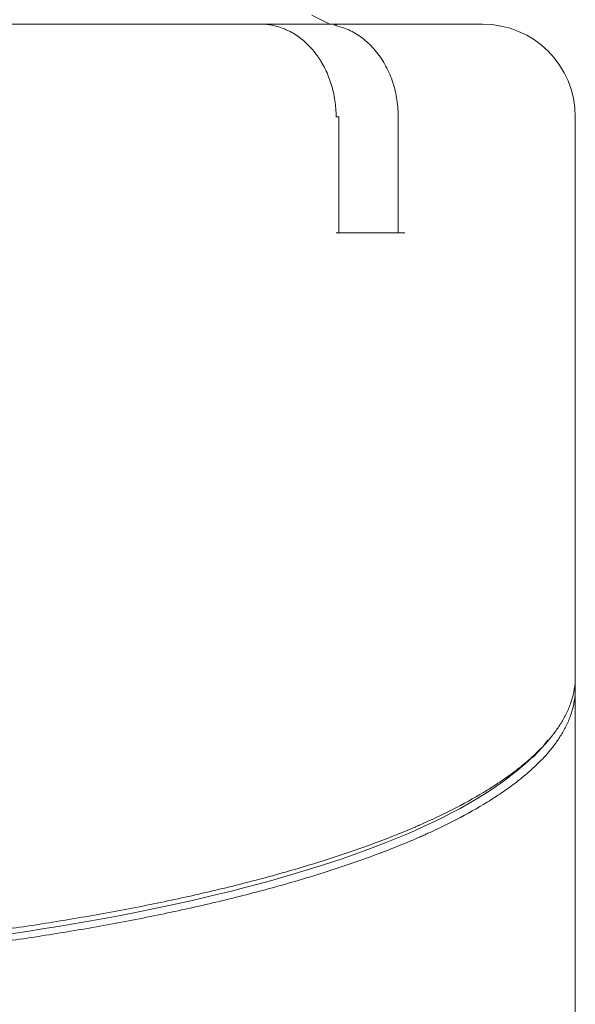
# Model space of a CAD drawing. Header units: millimetres. Extents: x 25069 to 61396, y 8621 to 21558.
# Tile 20 of 256: x 26643 to 26691, y 14600 to 14685. Entities that reach past the tile are written whole.
import ezdxf

# ---------------------------------------------------------------- set-up
doc = ezdxf.new("R2010")
doc.units = ezdxf.units.MM
doc.layers.add('9', color=7, linetype='Continuous')

msp = doc.modelspace()

# ---------------------------------------------------------------- linework, layer by layer
at = {"layer": '9', "color": 7, "linetype": 'Continuous', "lineweight": 18}
for p, q in [((26669.674, 14684.731), (26668.123, 14685.494)), ((26633.913, 14684.731), (26663.738, 14684.731)), ((26663.692, 14684.731), (26669.52, 14684.731)), ((26669.52, 14684.731), (26682.822, 14684.731)), ((26670.432, 14676.731), (26670.209, 14676.731)), ((26670.432, 14666.731), (26670.432, 14676.731)), ((26690.822, 14628.477), (26690.822, 14676.731)), ((26676.132, 14666.731), (26670.209, 14666.731)), ((26690.822, 14628.477), (26690.822, 14627.442)), ((26690.822, 14627.442), (26690.822, 14485.831))]:
    msp.add_line(p, q, dxfattribs=at)
at = {"layer": '9', "color": 7, "linetype": 'Continuous', "lineweight": 13}
for p, q in [((26669.532, 14684.731), (26682.822, 14684.731)), ((26675.565, 14676.731), (26675.565, 14666.731))]:
    msp.add_line(p, q, dxfattribs=at)
at = {"layer": '9', "color": 7, "linetype": 'Continuous', "lineweight": 18}
msp.add_arc((26682.822, 14676.731), 8, 0, 90, dxfattribs=at)
for points, degree in [([(26664.558, 14684.659), (26664.412, 14684.683), (26664.13, 14684.719), (26663.866, 14684.731), (26663.738, 14684.731)], 3), ([(26687.14, 14621.51), (26687.641, 14622.006), (26688.084, 14622.507), (26688.468, 14623.011)], 3), ([(26687.187, 14621.626), (26687.714, 14622.152)], 1)]:
    msp.add_open_spline(points, degree=degree, dxfattribs=at)
for points, knots in [([(26670.209, 14676.731), (26670.209, 14676.972), (26670.2, 14677.212), (26670.165, 14677.688), (26670.113, 14678.16), (26670.026, 14678.625), (26669.948, 14678.971), (26669.92, 14679.085), (26669.875, 14679.257), (26669.859, 14679.314), (26669.827, 14679.428), (26669.81, 14679.485), (26669.724, 14679.766), (26669.647, 14679.986), (26669.478, 14680.416), (26669.294, 14680.835), (26669.08, 14681.234), (26668.908, 14681.525), (26668.848, 14681.62), (26668.726, 14681.809), (26668.663, 14681.902), (26668.469, 14682.173), (26668.334, 14682.347), (26668.122, 14682.595), (26668.013, 14682.717), (26667.901, 14682.834), (26667.826, 14682.911), (26667.788, 14682.95), (26667.596, 14683.137), (26667.438, 14683.278), (26667.113, 14683.54), (26666.78, 14683.784), (26666.43, 14683.991), (26666.161, 14684.132), (26666.071, 14684.177), (26665.933, 14684.24), (26665.887, 14684.261), (26665.794, 14684.301), (26665.748, 14684.32), (26665.515, 14684.413), (26665.138, 14684.54), (26664.752, 14684.626), (26664.558, 14684.659)], [0, 0, 0, 0, 0.0625, 0.0625, 0.125, 0.1875, 0.1875, 0.21875, 0.21875, 0.234375, 0.234375, 0.25, 0.25, 0.3125, 0.3125, 0.375, 0.4375, 0.4375, 0.46875, 0.46875, 0.5, 0.5, 0.5625, 0.5625, 0.59375, 0.609375, 0.609375, 0.625, 0.625, 0.6875, 0.6875, 0.75, 0.8125, 0.8125, 0.84375, 0.84375, 0.859375, 0.859375, 0.875, 0.875, 0.9375, 1, 1, 1, 1]), ([(26669.52, 14684.731), (26669.586, 14684.731), (26669.652, 14684.73), (26669.782, 14684.726), (26669.846, 14684.723), (26670.037, 14684.71), (26670.162, 14684.698), (26670.283, 14684.681)], [0, 0, 0, 0, 0.25, 0.25, 0.5, 0.5, 1, 1, 1, 1]), ([(26641.033, 14606.611), (26642.733, 14606.846), (26644.426, 14607.099), (26647.787, 14607.641), (26649.455, 14607.93), (26652.755, 14608.543), (26654.386, 14608.868), (26657.601, 14609.553), (26659.183, 14609.913), (26662.286, 14610.67), (26663.807, 14611.066), (26666.771, 14611.894), (26668.215, 14612.326), (26671.012, 14613.225), (26672.366, 14613.693), (26674.316, 14614.421), (26674.953, 14614.668), (26675.887, 14615.046), (26676.349, 14615.236), (26676.878, 14615.461), (26677.14, 14615.575), (26677.271, 14615.632), (26677.336, 14615.66), (26677.368, 14615.674), (26677.385, 14615.681), (26677.393, 14615.685), (26677.397, 14615.687), (26677.399, 14615.688), (26677.4, 14615.688), (26677.4, 14615.688), (26677.401, 14615.688), (26677.401, 14615.689), (26678.372, 14616.115), (26679.324, 14616.563), (26681.17, 14617.502), (26682.062, 14617.993), (26683.338, 14618.762), (26684.168, 14619.285), (26685.339, 14620.102), (26686.064, 14620.669), (26686.585, 14621.101), (26686.839, 14621.32), (26687.125, 14621.578), (26687.266, 14621.708), (26687.335, 14621.773), (26687.369, 14621.806), (26687.387, 14621.823), (26687.395, 14621.831), (26687.4, 14621.835), (26687.402, 14621.837), (26687.403, 14621.838), (26687.403, 14621.838), (26687.404, 14621.839), (26687.404, 14621.839), (26687.404, 14621.839), (26687.404, 14621.839), (26687.404, 14621.839), (26687.594, 14622.02), (26687.788, 14622.213), (26688.177, 14622.622), (26688.372, 14622.839), (26688.758, 14623.297), (26688.948, 14623.537), (26689.315, 14624.043), (26689.492, 14624.307), (26689.824, 14624.861), (26689.98, 14625.149), (26690.259, 14625.75), (26690.384, 14626.063), (26690.592, 14626.711), (26690.675, 14627.048), (26690.79, 14627.744), (26690.822, 14628.105), (26690.822, 14628.477)], [0, 0, 0, 0, 0.0625, 0.0625, 0.125, 0.125, 0.1875, 0.1875, 0.25, 0.25, 0.3125, 0.3125, 0.375, 0.375, 0.4375, 0.4375, 0.46875, 0.46875, 0.484375, 0.492187, 0.496094, 0.498047, 0.499023, 0.499512, 0.499756, 0.499878, 0.499939, 0.499969, 0.499985, 0.499992, 0.499992, 0.5, 0.5, 0.5625, 0.5625, 0.625, 0.625, 0.65625, 0.6875, 0.71875, 0.71875, 0.734375, 0.742187, 0.746094, 0.748047, 0.749023, 0.749512, 0.749756, 0.749878, 0.749939, 0.749969, 0.749985, 0.749992, 0.749996, 0.749998, 0.749998, 0.75, 0.75, 0.78125, 0.78125, 0.8125, 0.8125, 0.84375, 0.84375, 0.875, 0.875, 0.90625, 0.90625, 0.9375, 0.9375, 0.96875, 0.96875, 1, 1, 1, 1]), ([(26690.822, 14627.442), (26690.822, 14627.07), (26690.79, 14626.709), (26690.675, 14626.013), (26690.592, 14625.676), (26690.384, 14625.028), (26690.259, 14624.715), (26689.98, 14624.114), (26689.824, 14623.826), (26689.492, 14623.272), (26689.315, 14623.008), (26688.948, 14622.502), (26688.758, 14622.262), (26688.372, 14621.804), (26688.177, 14621.587), (26687.885, 14621.28), (26687.788, 14621.18), (26687.643, 14621.036), (26687.571, 14620.965), (26687.487, 14620.883), (26687.445, 14620.843), (26687.425, 14620.823), (26687.414, 14620.813), (26687.409, 14620.809), (26687.406, 14620.806), (26687.405, 14620.805), (26687.405, 14620.804), (26687.404, 14620.804), (26687.404, 14620.804), (26687.404, 14620.804), (26687.404, 14620.804), (26687.404, 14620.804), (26687.404, 14620.804), (26687.09, 14620.504), (26686.427, 14619.917), (26685.339, 14619.067), (26684.168, 14618.25), (26683.339, 14617.727), (26682.063, 14616.958), (26681.17, 14616.467), (26679.786, 14615.763), (26679.317, 14615.533), (26678.605, 14615.197), (26678.247, 14615.031), (26677.825, 14614.841), (26677.613, 14614.747), (26677.507, 14614.7), (26677.454, 14614.677), (26677.427, 14614.665), (26677.414, 14614.659), (26677.408, 14614.656), (26677.404, 14614.655), (26677.403, 14614.654), (26677.402, 14614.654), (26677.401, 14614.653), (26677.401, 14614.653), (26677.401, 14614.653), (26676.214, 14614.132), (26674.966, 14613.629), (26672.366, 14612.658), (26671.013, 14612.19), (26668.215, 14611.29), (26666.771, 14610.858), (26663.807, 14610.03), (26662.287, 14609.634), (26659.184, 14608.878), (26657.601, 14608.518), (26654.387, 14607.833), (26652.755, 14607.508), (26649.455, 14606.895), (26647.787, 14606.606), (26644.426, 14606.064), (26642.733, 14605.811), (26641.033, 14605.576)], [0, 0, 0, 0, 0.03125, 0.03125, 0.0625, 0.0625, 0.09375, 0.09375, 0.125, 0.125, 0.15625, 0.15625, 0.1875, 0.1875, 0.21875, 0.21875, 0.234375, 0.234375, 0.242187, 0.246094, 0.248047, 0.249023, 0.249512, 0.249756, 0.249878, 0.249939, 0.249969, 0.249985, 0.249992, 0.249996, 0.249998, 0.249998, 0.25, 0.25, 0.28125, 0.3125, 0.34375, 0.375, 0.375, 0.4375, 0.4375, 0.46875, 0.46875, 0.484375, 0.492187, 0.496094, 0.498047, 0.499023, 0.499512, 0.499756, 0.499878, 0.499939, 0.499969, 0.499985, 0.499992, 0.499992, 0.5, 0.5, 0.5625, 0.5625, 0.625, 0.625, 0.6875, 0.6875, 0.75, 0.75, 0.8125, 0.8125, 0.875, 0.875, 0.9375, 0.9375, 1, 1, 1, 1]), ([(26687.19, 14621.629), (26684.936, 14619.373), (26681.496, 14617.203), (26668.294, 14611.373), (26655.654, 14608.193), (26640.802, 14606.128)], [0, 0, 0, 0, 0.342565, 0.342565, 1, 1, 1, 1])]:
    msp.add_open_spline(points, degree=3, knots=knots, dxfattribs=at)
at = {"layer": '9', "color": 7, "linetype": 'Continuous', "lineweight": 13}
msp.add_open_spline([(26670.081, 14684.623), (26670.284, 14684.582), (26670.487, 14684.529), (26671.101, 14684.331), (26671.501, 14684.149), (26672.271, 14683.69), (26672.642, 14683.41), (26673.323, 14682.778), (26673.636, 14682.423), (26674.064, 14681.832), (26674.2, 14681.625), (26674.451, 14681.2), (26674.684, 14680.762), (26674.881, 14680.299), (26675.059, 14679.824), (26675.14, 14679.578), (26675.35, 14678.831), (26675.448, 14678.323), (26675.534, 14677.547), (26675.553, 14677.287), (26675.564, 14676.926), (26675.565, 14676.828), (26675.565, 14676.731)], degree=3, knots=[0, 0, 0, 0, 0.066668, 0.066668, 0.206282, 0.206282, 0.345896, 0.345896, 0.48551, 0.48551, 0.555317, 0.555317, 0.625124, 0.694931, 0.694931, 0.764738, 0.764738, 0.904351, 0.904351, 0.974158, 0.974158, 1, 1, 1, 1], dxfattribs=at)

doc.saveas('drawing.dxf')
